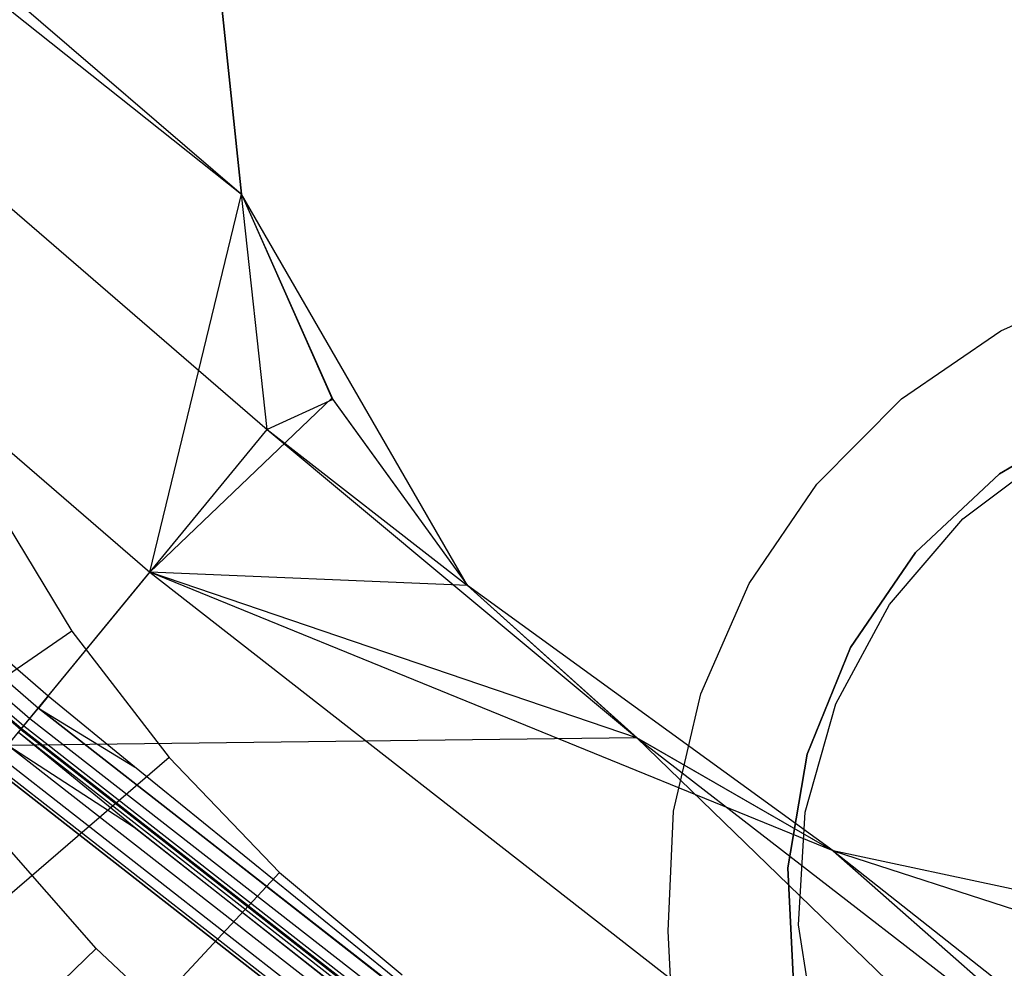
# Model space of a CAD drawing. Extents: x -390 to 397, y -401 to 400.
# Tile 15 of 192: x -246.25 to -241.72, y -301.14 to -296.78. Entities that reach past the tile are written whole.
import ezdxf

# ---------------------------------------------------------------- set-up
doc = ezdxf.new("R2010")
doc.units = 0
doc.header["$LTSCALE"] = 25.4
doc.layers.get('0').update_dxf_attribs({"linetype": 'CONTINUOUS'})

# ---------------------------------------------------------------- blocks, each defined once
blk = doc.blocks.new('FOURTY_ROUND_VII_ZWIS_STL')
at = {"color": 0}
for p, q in [((-259.0013, -285.7451, -933.034), (-245.2314, -297.5787, -933.0738)), ((-259.0013, -285.7451, -933.034), (-245.2314, -297.5787, -933.0738)), ((-259.4778, -286.2708, -934.3766), (-245.1134, -298.6617, -934.3766)), ((-259.4778, -286.2708, -934.3766), (-245.1134, -298.6617, -934.3766)), ((-259.4778, -286.2708, -934.3766), (-245.2314, -297.5787, -934.8701)), ((-259.4778, -286.2708, -934.3766), (-245.2314, -297.5787, -934.8701)), ((-260.049, -286.9011, -931.3491), (-245.653, -299.3192, -931.3491)), ((-260.049, -286.9011, -931.3491), (-245.653, -299.3192, -931.3491)), ((-246.1208, -299.8891, -929), (-260.5442, -287.4474, -929)), ((-246.1208, -299.8891, -929), (-260.5442, -287.4474, -929)), ((-260.5921, -287.5002, -929.0132), (-246.166, -299.9442, -929.0132)), ((-260.5921, -287.5002, -929.0132), (-246.166, -299.9442, -929.0132)), ((-260.6337, -287.5461, -929.0509), (-246.2053, -299.9921, -929.0509)), ((-260.6337, -287.5461, -929.0509), (-246.2053, -299.9921, -929.0509)), ((-260.6777, -287.5947, -929.1777), (-246.2469, -300.0428, -929.1777)), ((-260.6777, -287.5947, -929.1777), (-246.2469, -300.0428, -929.1777)), ((-260.6743, -287.5909, -929.25), (-246.2436, -300.0388, -929.25)), ((-260.6743, -287.5909, -929.25), (-246.2436, -300.0388, -929.25)), ((-260.6635, -287.5791, -929.1082), (-246.2335, -300.0265, -929.1082)), ((-260.6635, -287.5791, -929.1082), (-246.2335, -300.0265, -929.1082)), ((-245.2314, -297.5787, -927.5), (-245.4487, -295.511, -927.5)), ((-245.4487, -295.511, -935.5325), (-245.2314, -297.5787, -934.8701)), ((-245.2314, -297.5787, -929), (-245.4487, -295.511, -929)), ((-245.2314, -297.5787, -927.5), (-245.4487, -295.511, -927.5)), ((-245.4487, -295.511, -935.5325), (-245.2314, -297.5787, -934.8701)), ((-245.4487, -295.511, -933.9243), (-245.2314, -297.5787, -933.0738)), ((-245.4487, -295.511, -933.9243), (-245.2314, -297.5787, -933.0738)), ((-245.2314, -297.5787, -929), (-245.4487, -295.511, -929)), ((-245.653, -299.3192, -931.3491), (-245.2314, -297.5787, -933.0738)), ((-245.653, -299.3192, -931.3491), (-245.2314, -297.5787, -933.0738)), ((-244.1919, -299.3793, -927.5), (-245.2314, -297.5787, -927.5)), ((-245.2314, -297.5787, -934.8701), (-244.8113, -298.5248, -934.5832)), ((-245.1134, -298.6617, -934.3766), (-245.2314, -297.5787, -934.8701)), ((-245.1134, -298.6617, -934.3766), (-245.2314, -297.5787, -934.8701)), ((-244.1919, -299.3793, -929), (-245.2314, -297.5787, -929)), ((-245.2314, -297.5787, -929), (-245.2314, -297.5787, -927.5)), ((-244.1919, -299.3793, -927.5), (-245.2314, -297.5787, -927.5)), ((-245.2314, -297.5787, -929), (-245.2314, -297.5787, -927.5)), ((-245.2314, -297.5787, -934.8701), (-244.8113, -298.5248, -934.5832)), ((-245.2314, -297.5787, -934.8701), (-245.2314, -297.5787, -933.0738)), ((-245.2314, -297.5787, -933.0738), (-244.8157, -298.5173, -932.6913)), ((-245.2314, -297.5787, -934.8701), (-245.2314, -297.5787, -933.0738)), ((-245.2314, -297.5787, -933.0738), (-244.8157, -298.5173, -932.6913)), ((-244.1919, -299.3793, -929), (-245.2314, -297.5787, -929)), ((-241.7388, -298.2074, -952), (-241.2329, -297.9824, -952)), ((-241.7388, -298.2074, -952), (-241.2329, -297.9824, -952)), ((-241.7388, -298.2074, -952.8), (-241.2329, -297.9824, -952.8)), ((-241.7388, -298.2074, -952.8), (-241.2329, -297.9824, -952.8)), ((-242.1946, -298.5215, -952), (-241.7388, -298.2074, -952)), ((-242.1946, -298.5215, -952), (-241.7388, -298.2074, -952)), ((-242.1946, -298.5215, -952.8), (-241.7388, -298.2074, -952.8)), ((-242.1946, -298.5215, -952.8), (-241.7388, -298.2074, -952.8)), ((-241.7388, -298.2074, -952), (-241.7388, -298.2074, -952.8)), ((-241.7388, -298.2074, -952), (-241.7388, -298.2074, -952.8)), ((-245.653, -299.3192, -931.3491), (-244.8157, -298.5173, -932.6913)), ((-245.653, -299.3192, -931.3491), (-244.8157, -298.5173, -932.6913)), ((-244.8113, -298.5248, -934.5832), (-245.1134, -298.6617, -934.3766)), ((-244.8113, -298.5248, -934.5832), (-245.1134, -298.6617, -934.3766)), ((-244.8113, -298.5248, -934.5832), (-244.8157, -298.5173, -932.6913)), ((-244.8157, -298.5173, -932.6913), (-244.1919, -299.3793, -932.4314)), ((-244.8113, -298.5248, -934.5832), (-244.8157, -298.5173, -932.6913)), ((-244.8157, -298.5173, -932.6913), (-244.1919, -299.3793, -932.4314)), ((-244.8113, -298.5248, -934.5832), (-244.1919, -299.3793, -934.397)), ((-244.8113, -298.5248, -934.5832), (-244.1919, -299.3793, -934.397)), ((-242.5851, -298.914, -952), (-242.1946, -298.5215, -952)), ((-242.5851, -298.914, -952), (-242.1946, -298.5215, -952)), ((-242.5851, -298.914, -952.8), (-242.1946, -298.5215, -952.8)), ((-242.5851, -298.914, -952.8), (-242.1946, -298.5215, -952.8)), ((-242.1946, -298.5215, -952), (-242.1946, -298.5215, -952.8)), ((-242.1946, -298.5215, -952), (-242.1946, -298.5215, -952.8)), ((-241.2889, -298.5954, -949), (-241.7443, -298.8661, -949)), ((-241.7443, -298.8661, -946), (-241.2889, -298.5954, -946)), ((-241.2889, -298.5954, -949), (-241.7443, -298.8661, -949)), ((-241.7443, -298.8661, -946), (-241.2889, -298.5954, -946)), ((-246.3064, -300.1153, -932.4962), (-245.1134, -298.6617, -934.3766)), ((-246.3064, -300.1153, -932.4962), (-245.1134, -298.6617, -934.3766)), ((-245.1134, -298.6617, -934.3766), (-243.4144, -300.0792, -934.3589)), ((-245.1134, -298.6617, -934.3766), (-243.4144, -300.0792, -934.3589)), ((-245.1134, -298.6617, -934.3766), (-244.1919, -299.3793, -934.397)), ((-245.1134, -298.6617, -934.3766), (-244.1919, -299.3793, -934.397)), ((-241.9132, -299.0732, -952.8), (-241.4984, -298.7614, -952.8)), ((-241.9132, -299.0732, -952), (-241.4984, -298.7614, -952)), ((-241.9132, -299.0732, -952.8), (-241.4984, -298.7614, -952.8)), ((-241.9132, -299.0732, -952), (-241.4984, -298.7614, -952)), ((-241.7443, -298.8661, -949), (-242.1308, -299.2284, -949)), ((-242.1308, -299.2284, -946), (-241.7443, -298.8661, -946)), ((-241.7443, -298.8661, -949), (-242.1308, -299.2284, -949)), ((-242.1308, -299.2284, -946), (-241.7443, -298.8661, -946)), ((-241.7443, -298.8661, -949), (-241.7443, -298.8661, -946)), ((-241.7443, -298.8661, -949), (-241.7443, -298.8661, -946)), ((-242.8967, -299.3715, -952), (-242.5851, -298.914, -952)), ((-242.8967, -299.3715, -952), (-242.5851, -298.914, -952)), ((-242.8967, -299.3715, -952.8), (-242.5851, -298.914, -952.8)), ((-242.8967, -299.3715, -952.8), (-242.5851, -298.914, -952.8)), ((-242.5851, -298.914, -952), (-242.5851, -298.914, -952.8)), ((-242.5851, -298.914, -952), (-242.5851, -298.914, -952.8)), ((-246.3922, -298.9629, -953.55), (-246.0119, -299.5903, -953.55)), ((-246.3922, -298.9629, -953.55), (-246.0119, -299.5903, -953.55)), ((-242.2513, -299.467, -952.8), (-241.9132, -299.0732, -952.8)), ((-242.2513, -299.467, -952), (-241.9132, -299.0732, -952)), ((-242.2513, -299.467, -952.8), (-241.9132, -299.0732, -952.8)), ((-242.2513, -299.467, -952), (-241.9132, -299.0732, -952)), ((-241.9132, -299.0732, -952), (-241.9132, -299.0732, -952.8)), ((-241.9132, -299.0732, -952), (-241.9132, -299.0732, -952.8)), ((-242.1308, -299.2284, -949), (-242.4305, -299.6653, -949)), ((-242.4305, -299.6653, -946), (-242.1308, -299.2284, -946)), ((-242.1308, -299.2284, -949), (-242.4305, -299.6653, -949)), ((-242.4305, -299.6653, -946), (-242.1308, -299.2284, -946)), ((-242.1308, -299.2284, -949), (-242.1308, -299.2284, -946)), ((-242.1308, -299.2284, -949), (-242.1308, -299.2284, -946)), ((-246.2436, -300.0388, -929.25), (-245.653, -299.3192, -931.3491)), ((-246.2436, -300.0388, -929.25), (-245.653, -299.3192, -931.3491)), ((-242.5098, -300.6013, -932.5403), (-245.653, -299.3192, -931.3491)), ((-245.653, -299.3192, -931.3491), (-230.6651, -311.0159, -931.3491)), ((-242.5098, -300.6013, -932.5403), (-245.653, -299.3192, -931.3491)), ((-243.4103, -300.0822, -932.3783), (-245.653, -299.3192, -931.3491)), ((-243.4103, -300.0822, -932.3783), (-245.653, -299.3192, -931.3491)), ((-244.1919, -299.3793, -932.4314), (-245.653, -299.3192, -931.3491)), ((-244.1919, -299.3793, -932.4314), (-245.653, -299.3192, -931.3491)), ((-245.653, -299.3192, -931.3491), (-230.6651, -311.0159, -931.3491)), ((-242.5098, -300.6013, -927.5), (-244.1919, -299.3793, -927.5)), ((-244.1919, -299.3793, -934.397), (-243.4144, -300.0792, -934.3589)), ((-242.5098, -300.6013, -929), (-244.1919, -299.3793, -929)), ((-244.1919, -299.3793, -929), (-244.1919, -299.3793, -927.5)), ((-242.5098, -300.6013, -927.5), (-244.1919, -299.3793, -927.5)), ((-244.1919, -299.3793, -929), (-244.1919, -299.3793, -927.5)), ((-244.1919, -299.3793, -934.397), (-243.4144, -300.0792, -934.3589)), ((-244.1919, -299.3793, -934.397), (-244.1919, -299.3793, -932.4314)), ((-244.1919, -299.3793, -932.4314), (-243.4103, -300.0822, -932.3783)), ((-244.1919, -299.3793, -934.397), (-244.1919, -299.3793, -932.4314)), ((-244.1919, -299.3793, -932.4314), (-243.4103, -300.0822, -932.3783)), ((-242.5098, -300.6013, -929), (-244.1919, -299.3793, -929)), ((-243.119, -299.8786, -952), (-242.8967, -299.3715, -952)), ((-243.119, -299.8786, -952), (-242.8967, -299.3715, -952)), ((-243.119, -299.8786, -952.8), (-242.8967, -299.3715, -952.8)), ((-243.119, -299.8786, -952.8), (-242.8967, -299.3715, -952.8)), ((-242.8967, -299.3715, -952), (-242.8967, -299.3715, -952.8)), ((-242.8967, -299.3715, -952), (-242.8967, -299.3715, -952.8)), ((-242.4968, -299.9242, -952.8), (-242.2513, -299.467, -952.8)), ((-242.4968, -299.9242, -952), (-242.2513, -299.467, -952)), ((-242.4968, -299.9242, -952.8), (-242.2513, -299.467, -952.8)), ((-242.4968, -299.9242, -952), (-242.2513, -299.467, -952)), ((-242.2513, -299.467, -952), (-242.2513, -299.467, -952.8)), ((-242.2513, -299.467, -952), (-242.2513, -299.467, -952.8)), ((-246.0119, -299.5903, -953.55), (-248.1092, -301.0252, -957.4595)), ((-246.0119, -299.5903, -953.55), (-248.1092, -301.0252, -957.4595)), ((-246.0119, -299.5903, -953.55), (-245.5649, -300.1721, -953.55)), ((-246.0119, -299.5903, -953.55), (-245.5649, -300.1721, -953.55)), ((-242.4305, -299.6653, -949), (-242.6292, -300.1564, -949)), ((-242.6292, -300.1564, -946), (-242.4305, -299.6653, -946)), ((-242.4305, -299.6653, -949), (-242.6292, -300.1564, -949)), ((-242.6292, -300.1564, -946), (-242.4305, -299.6653, -946)), ((-242.4305, -299.6653, -949), (-242.4305, -299.6653, -946)), ((-242.4305, -299.6653, -949), (-242.4305, -299.6653, -946)), ((-243.2443, -300.4178, -952), (-243.119, -299.8786, -952)), ((-243.2443, -300.4178, -952), (-243.119, -299.8786, -952)), ((-243.2443, -300.4178, -952.8), (-243.119, -299.8786, -952.8)), ((-243.2443, -300.4178, -952.8), (-243.119, -299.8786, -952.8)), ((-243.119, -299.8786, -952), (-243.119, -299.8786, -952.8)), ((-243.119, -299.8786, -952), (-243.119, -299.8786, -952.8)), ((-246.1208, -299.8891, -929), (-246.166, -299.9442, -929.0132)), ((-246.1208, -299.8891, -929), (-246.166, -299.9442, -929.0132)), ((-245.7235, -300.2147, -929), (-246.1208, -299.8891, -929)), ((-245.7235, -300.2147, -929), (-246.1208, -299.8891, -929)), ((-242.6382, -300.4235, -952.8), (-242.4968, -299.9242, -952.8)), ((-242.6382, -300.4235, -952), (-242.4968, -299.9242, -952)), ((-242.6382, -300.4235, -952.8), (-242.4968, -299.9242, -952.8)), ((-242.6382, -300.4235, -952), (-242.4968, -299.9242, -952)), ((-242.4968, -299.9242, -952), (-242.4968, -299.9242, -952.8)), ((-242.4968, -299.9242, -952), (-242.4968, -299.9242, -952.8)), ((-246.2053, -299.9921, -929.0509), (-246.166, -299.9442, -929.0132)), ((-246.2053, -299.9921, -929.0509), (-246.166, -299.9442, -929.0132)), ((-246.166, -299.9442, -929.0132), (-231.1468, -311.6654, -929.0132)), ((-243.3006, -302.1816, -929), (-246.166, -299.9442, -929.0132)), ((-246.166, -299.9442, -929.0132), (-245.7235, -300.2147, -929)), ((-243.3006, -302.1816, -929), (-246.166, -299.9442, -929.0132)), ((-235.2937, -308.4569, -929), (-246.166, -299.9442, -929.0132)), ((-235.2937, -308.4569, -929), (-246.166, -299.9442, -929.0132)), ((-246.166, -299.9442, -929.0132), (-231.1468, -311.6654, -929.0132)), ((-246.166, -299.9442, -929.0132), (-245.7235, -300.2147, -929)), ((-246.2335, -300.0265, -929.1082), (-246.2053, -299.9921, -929.0509)), ((-246.2335, -300.0265, -929.1082), (-246.2053, -299.9921, -929.0509)), ((-246.2053, -299.9921, -929.0509), (-231.1837, -311.7152, -929.0509)), ((-246.2053, -299.9921, -929.0509), (-231.1837, -311.7152, -929.0509)), ((-231.2329, -311.7816, -902), (-246.2578, -300.056, -902)), ((-231.2329, -311.7816, -902), (-246.2578, -300.056, -902)), ((-245.7259, -300.4917, -927.5), (-246.2578, -300.056, -927.5)), ((-245.7259, -300.4917, -927.5), (-246.2578, -300.056, -927.5)), ((-231.2329, -311.7816, -900.5), (-246.2578, -300.056, -900.5)), ((-231.2329, -311.7816, -900.5), (-246.2578, -300.056, -900.5)), ((-231.2329, -311.7816, -895.5), (-246.2578, -300.056, -895.5)), ((-231.2329, -311.7816, -895.5), (-246.2578, -300.056, -895.5)), ((-246.2469, -300.0428, -929.1777), (-246.2335, -300.0265, -929.1082)), ((-246.2469, -300.0428, -929.1777), (-246.2335, -300.0265, -929.1082)), ((-246.2469, -300.0428, -929.1777), (-246.2436, -300.0388, -929.25)), ((-246.2469, -300.0428, -929.1777), (-246.2436, -300.0388, -929.25)), ((-246.2469, -300.0428, -929.1777), (-231.2227, -311.7678, -929.1777)), ((-246.2469, -300.0428, -929.1777), (-231.2227, -311.7678, -929.1777)), ((-246.2436, -300.0388, -929.25), (-231.2196, -311.7637, -929.25)), ((-246.2436, -300.0388, -929.25), (-231.2196, -311.7637, -929.25)), ((-246.2335, -300.0265, -929.1082), (-231.2101, -311.7509, -929.1082)), ((-246.2335, -300.0265, -929.1082), (-231.2101, -311.7509, -929.1082)), ((-246.3064, -300.1153, -932.4962), (-243.4144, -300.0792, -934.3589)), ((-246.3064, -300.1153, -932.4962), (-243.4144, -300.0792, -934.3589)), ((-231.2785, -311.8431, -932.4962), (-243.4144, -300.0792, -934.3589)), ((-243.4144, -300.0792, -934.3589), (-230.1584, -310.3327, -934.3766)), ((-243.4144, -300.0792, -934.3589), (-230.1584, -310.3327, -934.3766)), ((-243.4144, -300.0792, -934.3589), (-242.5098, -300.6013, -934.4753)), ((-231.2785, -311.8431, -932.4962), (-243.4144, -300.0792, -934.3589)), ((-243.4144, -300.0792, -934.3589), (-242.5098, -300.6013, -934.4753)), ((-243.4144, -300.0792, -934.3589), (-243.4103, -300.0822, -932.3783)), ((-243.4144, -300.0792, -934.3589), (-243.4103, -300.0822, -932.3783)), ((-243.4103, -300.0822, -932.3783), (-242.5098, -300.6013, -932.5403)), ((-243.4103, -300.0822, -932.3783), (-242.5098, -300.6013, -932.5403)), ((-246.3064, -300.1153, -932.4962), (-231.2785, -311.8431, -932.4962)), ((-246.3064, -300.1153, -932.4962), (-231.2785, -311.8431, -932.4962)), ((-246.3063, -300.1152, -902.0152), (-231.2785, -311.843, -902.0152)), ((-246.3063, -300.1152, -902.0152), (-231.2785, -311.843, -902.0152)), ((-246.3063, -300.1152, -927.4848), (-245.7259, -300.4917, -927.5)), ((-246.3063, -300.1152, -927.4848), (-231.2785, -311.843, -927.4848)), ((-246.3063, -300.1152, -927.4848), (-245.7259, -300.4917, -927.5)), ((-246.3063, -300.1152, -927.4848), (-231.2785, -311.843, -927.4848)), ((-246.3063, -300.1152, -900.4848), (-231.2785, -311.843, -900.4848)), ((-246.3063, -300.1152, -900.4848), (-231.2785, -311.843, -900.4848)), ((-246.3063, -300.1152, -895.5152), (-231.2785, -311.843, -895.5152)), ((-246.3063, -300.1152, -895.5152), (-231.2785, -311.843, -895.5152)), ((-245.5649, -300.1721, -953.55), (-247.4916, -301.829, -957.4595)), ((-245.5649, -300.1721, -953.55), (-247.4916, -301.829, -957.4595)), ((-246.375, -300.1989, -902.1235), (-231.343, -311.93, -902.1235)), ((-246.375, -300.1989, -902.1235), (-231.343, -311.93, -902.1235)), ((-246.375, -300.1989, -927.3765), (-231.343, -311.93, -927.3765)), ((-246.375, -300.1989, -927.3765), (-231.343, -311.93, -927.3765)), ((-246.375, -300.1989, -900.3765), (-231.343, -311.93, -900.3765)), ((-246.375, -300.1989, -900.3765), (-231.343, -311.93, -900.3765)), ((-246.375, -300.1989, -895.6235), (-231.343, -311.93, -895.6235)), ((-246.375, -300.1989, -895.6235), (-231.343, -311.93, -895.6235)), ((-246.3475, -300.1653, -902.0586), (-231.3171, -311.8951, -902.0586)), ((-246.3475, -300.1653, -902.0586), (-231.3171, -311.8951, -902.0586)), ((-246.3475, -300.1653, -927.4414), (-231.3171, -311.8951, -927.4414)), ((-246.3475, -300.1653, -927.4414), (-231.3171, -311.8951, -927.4414)), ((-246.3475, -300.1653, -900.4414), (-231.3171, -311.8951, -900.4414)), ((-246.3475, -300.1653, -900.4414), (-231.3171, -311.8951, -900.4414)), ((-246.3475, -300.1653, -895.5586), (-231.3171, -311.8951, -895.5586)), ((-246.3475, -300.1653, -895.5586), (-231.3171, -311.8951, -895.5586)), ((-245.5649, -300.1721, -953.55), (-245.0566, -300.7011, -953.55)), ((-245.5649, -300.1721, -953.55), (-245.0566, -300.7011, -953.55)), ((-242.6292, -300.1564, -949), (-242.7176, -300.6787, -949)), ((-242.7176, -300.6787, -946), (-242.6292, -300.1564, -946)), ((-242.6292, -300.1564, -949), (-242.7176, -300.6787, -949)), ((-242.7176, -300.6787, -946), (-242.6292, -300.1564, -946)), ((-242.6292, -300.1564, -949), (-242.6292, -300.1564, -946)), ((-242.6292, -300.1564, -949), (-242.6292, -300.1564, -946)), ((-231.352, -311.9422, -902.2), (-246.3846, -300.2107, -902.2)), ((-231.352, -311.9422, -902.2), (-246.3846, -300.2107, -902.2)), ((-231.352, -311.9422, -927.3), (-246.3846, -300.2107, -927.3)), ((-231.352, -311.9422, -927.3), (-246.3846, -300.2107, -927.3)), ((-246.3846, -300.2107, -895.7), (-231.352, -311.9422, -895.7)), ((-231.352, -311.9422, -900.3), (-246.3846, -300.2107, -900.3)), ((-231.352, -311.9422, -900.3), (-246.3846, -300.2107, -900.3)), ((-246.3846, -300.2107, -895.7), (-231.352, -311.9422, -895.7)), ((-243.3006, -302.1816, -929), (-245.7235, -300.2147, -929)), ((-243.3006, -302.1816, -929), (-245.7235, -300.2147, -929)), ((-243.2684, -300.9709, -952), (-243.2443, -300.4178, -952)), ((-243.2684, -300.9709, -952), (-243.2443, -300.4178, -952)), ((-243.2684, -300.9709, -952.8), (-243.2443, -300.4178, -952.8)), ((-243.2684, -300.9709, -952.8), (-243.2443, -300.4178, -952.8)), ((-243.2443, -300.4178, -952), (-243.2443, -300.4178, -952.8)), ((-243.2443, -300.4178, -952), (-243.2443, -300.4178, -952.8)), ((-242.6691, -300.9416, -952.8), (-242.6382, -300.4235, -952.8)), ((-242.6691, -300.9416, -952), (-242.6382, -300.4235, -952)), ((-242.6691, -300.9416, -952.8), (-242.6382, -300.4235, -952.8)), ((-242.6691, -300.9416, -952), (-242.6382, -300.4235, -952)), ((-242.6382, -300.4235, -952), (-242.6382, -300.4235, -952.8)), ((-242.6382, -300.4235, -952), (-242.6382, -300.4235, -952.8)), ((-245.9011, -301.0507, -952), (-246.4093, -300.4694, -952)), ((-245.9011, -301.0507, -952), (-246.4093, -300.4694, -952)), ((-235.2926, -308.7293, -927.5), (-245.7259, -300.4917, -927.5)), ((-245.7259, -300.4917, -927.5), (-231.2785, -311.843, -927.4848)), ((-245.7259, -300.4917, -927.5), (-231.2785, -311.843, -927.4848)), ((-235.2926, -308.7293, -927.5), (-245.7259, -300.4917, -927.5)), ((-240.4761, -301.0336, -927.5), (-242.5098, -300.6013, -927.5)), ((-242.5098, -300.6013, -934.4753), (-230.1584, -310.3327, -934.3766)), ((-242.5098, -300.6013, -934.4753), (-230.1584, -310.3327, -934.3766)), ((-242.5098, -300.6013, -934.4753), (-241.5052, -300.9266, -934.7228)), ((-240.4761, -301.0336, -929), (-242.5098, -300.6013, -929)), ((-242.5098, -300.6013, -929), (-242.5098, -300.6013, -927.5)), ((-240.4761, -301.0336, -927.5), (-242.5098, -300.6013, -927.5)), ((-242.5098, -300.6013, -929), (-242.5098, -300.6013, -927.5)), ((-242.5098, -300.6013, -934.4753), (-241.5052, -300.9266, -934.7228)), ((-242.5098, -300.6013, -934.4753), (-242.5098, -300.6013, -932.5403)), ((-242.5098, -300.6013, -932.5403), (-241.5033, -300.927, -932.8784)), ((-242.5098, -300.6013, -934.4753), (-242.5098, -300.6013, -932.5403)), ((-242.5098, -300.6013, -932.5403), (-241.5033, -300.927, -932.8784)), ((-242.5098, -300.6013, -932.5403), (-230.6651, -311.0159, -931.3491)), ((-242.5098, -300.6013, -932.5403), (-230.6651, -311.0159, -931.3491)), ((-240.4761, -301.0336, -929), (-242.5098, -300.6013, -929)), ((-242.7176, -300.6787, -949), (-242.7176, -300.6787, -946)), ((-242.7176, -300.6787, -949), (-242.6917, -301.2079, -949)), ((-242.6917, -301.2079, -946), (-242.7176, -300.6787, -946)), ((-242.7176, -300.6787, -949), (-242.7176, -300.6787, -946)), ((-242.7176, -300.6787, -949), (-242.6917, -301.2079, -949)), ((-242.6917, -301.2079, -946), (-242.7176, -300.6787, -946)), ((-245.0566, -300.7011, -953.55), (-246.7894, -302.5599, -957.4595)), ((-245.0566, -300.7011, -953.55), (-246.7894, -302.5599, -957.4595)), ((-245.0566, -300.7011, -953.55), (-244.4932, -301.171, -953.55)), ((-245.0566, -300.7011, -953.55), (-244.4932, -301.171, -953.55)), ((-243.1768, -302.8425, -952), (-243.2684, -300.9709, -952)), ((-243.2684, -300.9709, -952.8), (-243.2684, -300.9709, -952)), ((-243.1768, -302.8425, -952), (-243.2684, -300.9709, -952)), ((-243.1493, -303.4057, -952.8), (-243.2684, -300.9709, -952.8)), ((-243.2684, -300.9709, -952.8), (-243.2684, -300.9709, -952)), ((-243.1493, -303.4057, -952.8), (-243.2684, -300.9709, -952.8)), ((-242.5878, -301.4542, -952.8), (-242.6691, -300.9416, -952.8)), ((-242.5878, -301.4542, -952), (-242.6691, -300.9416, -952)), ((-242.6691, -300.9416, -952), (-242.6691, -300.9416, -952.8)), ((-242.5878, -301.4542, -952.8), (-242.6691, -300.9416, -952.8)), ((-242.6691, -300.9416, -952), (-242.6691, -300.9416, -952.8)), ((-242.5878, -301.4542, -952), (-242.6691, -300.9416, -952)), ((-245.9011, -301.0507, -952), (-248.2346, -303.3129, -957)), ((-245.9011, -301.0507, -952), (-248.2346, -303.3129, -957)), ((-245.3358, -301.5768, -952), (-245.9011, -301.0507, -952)), ((-245.3358, -301.5768, -952), (-245.9011, -301.0507, -952))]:
    blk.add_line(p, q, dxfattribs=at)

msp = doc.modelspace()

# ---------------------------------------------------------------- block references
at = {"color": 250}
msp.add_blockref('FOURTY_ROUND_VII_ZWIS_STL', (0, 0), dxfattribs=at)

doc.saveas('drawing.dxf')
